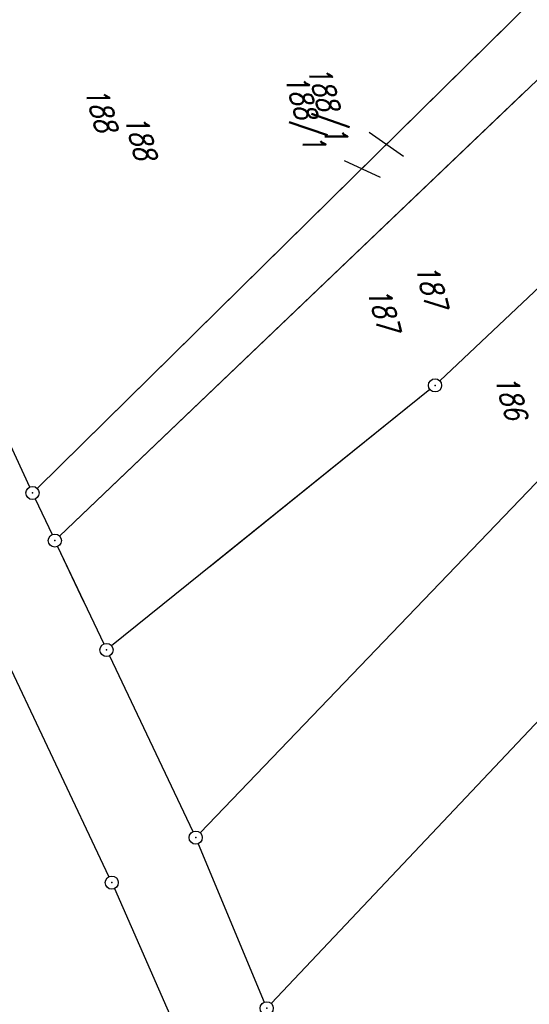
# Model space of a CAD drawing. Extents: x 447426 to 448116, y 440349 to 441552.
# Tile 93 of 96: x 447721 to 447779, y 441383 to 441495. Entities that reach past the tile are written whole.
import ezdxf

# ---------------------------------------------------------------- set-up
doc = ezdxf.new("R2010")
doc.units = 0
doc.header["$LTSCALE"] = 2
doc.header["$MEASUREMENT"] = 0
doc.linetypes.add('AUSGEZOGEN', pattern=[0])
doc.layers.get('0').update_dxf_attribs({"linetype": 'AUSGEZOGEN'})
for name, color, linetype in [('207-FLSTNR', 8, 'AUSGEZOGEN'), ('207-GRENZL', 8, 'AUSGEZOGEN'), ('207-GRENZP', 8, 'AUSGEZOGEN'), ('208-FLSTNR', 8, 'AUSGEZOGEN'), ('208-GRENZL', 8, 'AUSGEZOGEN'), ('208-GRENZP', 8, 'AUSGEZOGEN'), ('BOESCHG', 250, 'AUSGEZOGEN'), ('FBRTOP', 250, 'AUSGEZOGEN'), ('SCHLITZRINNE', 200, 'AUSGEZOGEN')]:
    doc.layers.add(name, color=color, linetype=linetype)
doc.styles.add('ROMANS', font='romans.shx', dxfattribs={"width": 0.8})

# ---------------------------------------------------------------- blocks, each defined once
blk = doc.blocks.new('GST')
at = {"color": 0}
blk.add_circle((0, 0), 0.75, dxfattribs=at)
blk.add_point((0, 0), dxfattribs=at)

msp = doc.modelspace()

# ---------------------------------------------------------------- linework, layer by layer
at = {"layer": '207-FLSTNR'}
msp.add_line((447758.27, 441479.07), (447762.39, 441477.18), dxfattribs=at)
at = {"layer": '207-GRENZL'}
for p, q in [((447722.43, 441441.84), (447697.22, 441496.52)), ((447723.27, 441441.69), (447776.95, 441494.59)), ((447725.83, 441436.25), (447779.02, 441487.05)), ((447784.2, 441468.14), (447769.18, 441453.94)), ((447768.05, 441452.96), (447742.96, 441432.75)), ((447723.06, 441440.48), (447724.97, 441436.41)), ((447725.61, 441435.05), (447728.57, 441428.8))]:
    msp.add_line(p, q, dxfattribs=at)
at = {"layer": '208-FLSTNR'}
msp.add_line((447761.13, 441482.32), (447765.03, 441479.55), dxfattribs=at)
at = {"layer": '208-GRENZL'}
for p, q in [((447723.27, 441441.69), (447789.43, 441506.88)), ((447725.83, 441436.25), (447790.63, 441498.14)), ((447722.43, 441441.84), (447699.22, 441492.18)), ((447799.19, 441482.29), (447769.17, 441453.94)), ((447809.68, 441473.12), (447741.87, 441402.4)), ((447768.05, 441452.96), (447731.77, 441423.73)), ((447723.06, 441440.48), (447724.97, 441436.41)), ((447803.99, 441440.18), (447749.95, 441382.95)), ((447725.61, 441435.05), (447730.87, 441423.94)), ((447731.46, 441397.41), (447716.84, 441428.35)), ((447731.51, 441422.58), (447741.03, 441402.54)), ((447741.64, 441401.17), (447749.15, 441383.09)), ((447732.08, 441396.04), (447761, 441330.3))]:
    msp.add_line(p, q, dxfattribs=at)
at = {"layer": 'BOESCHG'}
msp.add_lwpolyline([(447609.49, 441479.77, -0.000773), (447613.63, 441470.61, -0.002321), (447614.99, 441467.55, -0.000006), (447625.53, 441443.54, -0.00021), (447625.82, 441442.87, -0.000103), (447629.42, 441434.65, -0.000025), (447644.42, 441400.35, -0.000637), (447655.36, 441375.24, -0.000709), (447665.12, 441352.67, -0.00651), (447673.51, 441332.49, -0.004864), (447684.11, 441305.24, -0.001312), (447689.44, 441291.03, -0.001315), (447694.68, 441276.82, -0.001967), (447705.66, 441246.45, -0.005439), (447709.47, 441235.41, -0.000932), (447712.89, 441225.06, -0.000641), (447717.82, 441210, -0.000283), (447721.95, 441197.29, -0.000346), (447725.32, 441186.88, -0.002747), (447729.66, 441173.18, -0.002398), (447734.47, 441157.43, -0.001587), (447736.17, 441151.71, -0.00215)], format="xyb", dxfattribs=at)
at = {"layer": 'FBRTOP'}
msp.add_lwpolyline([(447648.3, 441394.19, -0.00046), (447651.56, 441386.77, -0.000936), (447653.15, 441383.11, -0.000011), (447658.19, 441371.48, -0.001186), (447658.23, 441371.37, -0.001593), (447659.94, 441367.35, -0.000871), (447663.03, 441359.96, -0.000443), (447665.66, 441353.61, -0.000535), (447667.84, 441348.34, -0.000857), (447670.13, 441342.73, -0.000817), (447672.52, 441336.84, -0.001316), (447674.06, 441333.01, -0.000651), (447677.13, 441325.24, -0.001578), (447680.91, 441315.58, -0.001127), (447686.12, 441302.04, -0.001468), (447690.14, 441291.41, -0.001231), (447694.88, 441278.7, -0.001665), (447699.11, 441267.12, -0.00163), (447703.36, 441255.27, -0.001881)], format="xyb", dxfattribs=at)
at = {"layer": 'SCHLITZRINNE', "flags": 128}
for points in [[(447634.14, 441473.28, 0.00001), (447641.34, 441457, 0.000017), (447645.44, 441447.72), (447653.96, 441428.44, -0.00021), (447659.22, 441416.54, -0.000185), (447665.16, 441403.06, -0.000892), (447665.83, 441401.53, -0.000138), (447670.14, 441391.63, -0.002137), (447678.11, 441373.1, -0.002233), (447685.59, 441355.3, -0.003057), (447692.73, 441337.75, -0.002736), (447700.49, 441318.06, -0.000329), (447703.17, 441311.14, -0.000855), (447704.2, 441308.47, -0.001627), (447706.53, 441302.31, -0.000795), (447711.24, 441289.67, -0.002189), (447714.99, 441279.45, -0.001287), (447721.23, 441262.02, -0.000547), (447730.25, 441236.1, -0.003942), (447737.66, 441213.75, -0.00058), (447740.27, 441205.65, -0.000836), (447742.06, 441200.03, -0.001593), (447748.38, 441179.84, -0.002312), (447752.62, 441165.9, -0.00116), (447754.55, 441159.4, -0.00096), (447756.85, 441151.55, -0.001951), (447761.74, 441134.45, -0.001979), (447766.42, 441117.56, -0.001008), (447768.19, 441111.06, -0.000825), (447770.32, 441103.1, -0.00267), (447775.5, 441083.13, -0.002924), (447780.03, 441064.85, -0.000747), (447780.12, 441064.5, -0.000021), (447783.07, 441052.11, -0.002667), (447785.21, 441042.93, -0.001737), (447788.36, 441028.8)], [(447667.01, 441390.21, -0.002759), (447677.37, 441366.11, -0.005461), (447682.41, 441353.85, -0.000091), (447696.65, 441318.02, -0.002477), (447697.17, 441316.71, -0.001623), (447704, 441298.84, -0.002817), (447707.84, 441288.51, -0.002948), (447712.77, 441274.78, 0.001384), (447723.18, 441245.5, 0.001485), (447723.25, 441245.3, 0.000117), (447724.19, 441242.72)]]:
    msp.add_lwpolyline(points, format="xyb", dxfattribs=at)

# ---------------------------------------------------------------- block references
at = {"layer": '207-GRENZP', "rotation": 285.3280982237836}
for p in [(447768.63, 441453.43), (447722.74, 441441.16), (447725.29, 441435.73)]:
    msp.add_blockref('GST', p, dxfattribs=at)
at = {"layer": '208-GRENZP', "rotation": 284.4375024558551}
for p in [(447768.63, 441453.43), (447722.74, 441441.16), (447725.29, 441435.73), (447731.19, 441423.26), (447741.35, 441401.86), (447731.78, 441396.73), (447749.44, 441382.4)]:
    msp.add_blockref('GST', p, dxfattribs=at)

# ---------------------------------------------------------------- texts
at = {"layer": '207-FLSTNR', "style": 'ROMANS', "oblique": 15, "width": 0.8}
for s, p in [('188/1', (447751.47, 441488.56)), ('188', (447728.7, 441487.1)), ('187', (447760.89, 441464.25)), ('186', (447775.42, 441454.27))]:
    msp.add_text(s, height=2.5, rotation=285.3281, dxfattribs=at).set_placement(p)
at = {"layer": '208-FLSTNR', "style": 'ROMANS', "oblique": 15, "width": 0.8}
for s, p in [('188/1', (447754.09, 441489.55)), ('188', (447733.24, 441483.95)), ('187', (447766.38, 441466.96))]:
    msp.add_text(s, height=2.5, rotation=284.4375, dxfattribs=at).set_placement(p)

doc.saveas('drawing.dxf')
